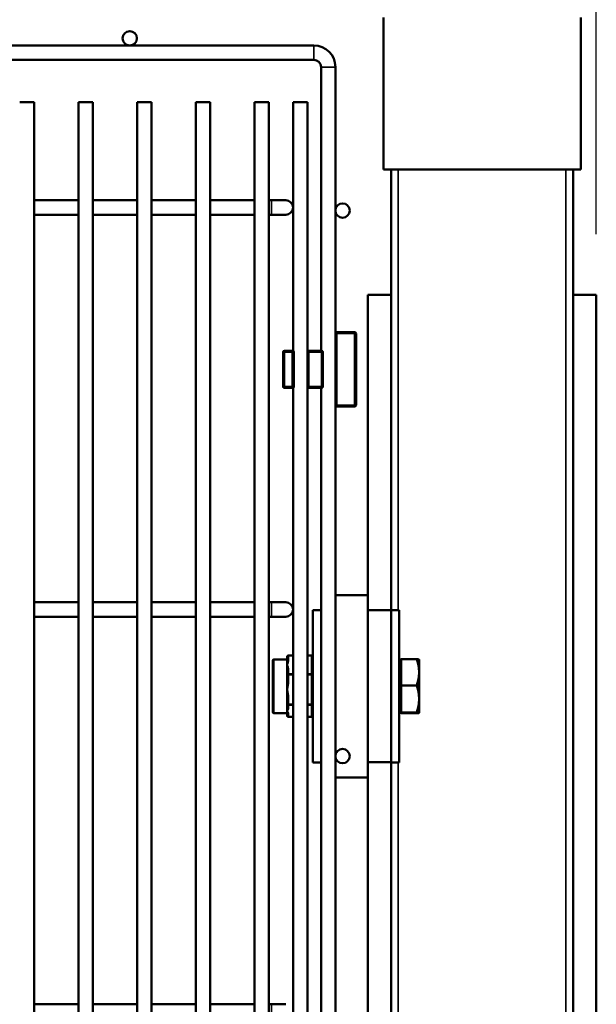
# Model space of a CAD drawing. Header units: inches. Extents: x 1 to 271, y 5 to 171.
# Tile 113 of 256: x 102.79 to 107.54, y 136.8 to 144.9. Entities that reach past the tile are written whole.
import ezdxf

# ---------------------------------------------------------------- set-up
doc = ezdxf.new("R2010")
doc.units = ezdxf.units.IN
doc.header["$LTSCALE"] = 8
doc.header["$MEASUREMENT"] = 0
for name, color, linetype, lineweight in [('Dimension (ANSI)', 7, 'Continuous', 25), ('Visible (ANSI)', 7, 'Continuous', 50), ('Visible Narrow (ANSI)', 7, 'Continuous', 35)]:
    doc.layers.add(name, color=color, linetype=linetype, lineweight=lineweight)
doc.styles.add('Dimension Text', font='tahoma.ttf')
doc.dimstyles.new('Dual Dimension', dxfattribs={"dimscale": 8, "dimtxt": 0.12, "dimasz": 0.098425, "dimexe": 0.125, "dimexo": 0.0625, "dimgap": 0.031496, "dimtad": 0, "dimtih": 1, "dimtoh": 1, "dimrnd": 1e-08, "dimzin": 4, "dimdsep": 46, "dimtxsty": 'Dimension Text', "dimcen": 0.09, "dimdle": 0.393701, "dimclrd": 256, "dimclre": 256, "dimclrt": 256, "dimadec": 0, "dimazin": 1, "dimtfac": 1, "dimtofl": 0, "dimtmove": 0, "dimatfit": 3, "dimfxl": 1, "dimtolj": 1, "dimtzin": 4, "dimlwd": -1, "dimlwe": -1, "dimarcsym": 0})

# ---------------------------------------------------------------- blocks, each defined once
blk = doc.blocks.new('*D8')
at = {"layer": 'Defpoints', "color": 0, "transparency": 16777216}
for p in [(31.1253, 157.8267), (31.1253, 142.633), (107.5398, 142.633)]:
    blk.add_point(p, dxfattribs=at)
at = {"layer": 'Dimension (ANSI)', "transparency": 16777216}
for p, q in [((31.1253, 143.133), (31.1253, 158.8267)), ((107.5398, 143.133), (107.5398, 158.8267)), ((31.9127, 157.8267), (64.5433, 157.8267)), ((106.7524, 157.8267), (74.1218, 157.8267))]:
    blk.add_line(p, q, dxfattribs=at)
for points in [[(31.9127, 157.9579), (31.9127, 157.6955), (31.1253, 157.8267)], [(106.7524, 157.9579), (106.7524, 157.6955), (107.5398, 157.8267)]]:
    blk.add_solid(points, dxfattribs=at)
at = {"layer": 'Dimension (ANSI)', "transparency": 16777216, "insert": (69.3326, 157.8267), "char_height": 0.96, "attachment_point": 5, "style": 'Dimension Text'}
blk.add_mtext('\\A1;{\\H3.0x;(}\\S76.41^ 1940.9 mm;{\\H3.0x;)}', dxfattribs=at)

msp = doc.modelspace()

# ---------------------------------------------------------------- linework, layer by layer
at = {"layer": 'Visible (ANSI)'}
for p, q in [((105.7873, 144.913), (105.7873, 143.663)), ((107.4123, 144.913), (107.4123, 143.663)), ((101.5078, 144.6842), (105.2146, 144.6842)), ((101.3673, 144.5661), (105.2146, 144.5661)), ((105.2737, 144.5071), (105.2737, 142.173)), ((105.3918, 144.5071), (105.3918, 142.3135)), ((102.7928, 144.2175), (102.9109, 144.2175)), ((102.9109, 144.2175), (102.9109, 124.1191)), ((103.2758, 144.2175), (103.3939, 144.2175)), ((103.2758, 144.2175), (103.2758, 124.1191)), ((103.3939, 144.2175), (103.3939, 124.1191)), ((103.7588, 144.2175), (103.8769, 144.2175)), ((103.7588, 144.2175), (103.7588, 124.1191)), ((103.8769, 144.2175), (103.8769, 124.1191)), ((104.2418, 144.2175), (104.3599, 144.2175)), ((104.2418, 144.2175), (104.2418, 124.1191)), ((104.3599, 144.2175), (104.3599, 124.1191)), ((104.7248, 144.2175), (104.8429, 144.2175)), ((104.7248, 144.2175), (104.7248, 124.1191)), ((104.8429, 144.2175), (104.8429, 124.1191)), ((105.0432, 144.2175), (105.1613, 144.2175)), ((105.0432, 144.2175), (105.0432, 142.1712)), ((105.1613, 144.2175), (105.1613, 142.1605)), ((105.7873, 143.663), (105.8498, 143.663)), ((105.9098, 143.663), (105.8498, 143.663)), ((105.8498, 140.04), (105.8498, 143.663)), ((105.9098, 143.663), (106.2873, 143.663)), ((106.2873, 143.663), (106.9123, 143.663)), ((106.9123, 143.663), (107.2898, 143.663)), ((107.3498, 143.663), (107.2898, 143.663)), ((107.3498, 143.663), (107.4123, 143.663)), ((107.3498, 143.663), (107.3498, 130.693)), ((102.9109, 143.4104), (103.2758, 143.4104)), ((103.3939, 143.4104), (103.7588, 143.4104)), ((103.8769, 143.4104), (104.2418, 143.4104)), ((104.3599, 143.4104), (104.7248, 143.4104)), ((104.8429, 143.4104), (104.866, 143.4104)), ((104.9841, 143.4104), (104.866, 143.4104)), ((102.9109, 143.2923), (103.2758, 143.2923)), ((103.3939, 143.2923), (103.7588, 143.2923)), ((103.8769, 143.2923), (104.2418, 143.2923)), ((104.3599, 143.2923), (104.7248, 143.2923)), ((104.8429, 143.2923), (104.866, 143.2923)), ((104.866, 143.2923), (104.9841, 143.2923)), ((105.6598, 142.633), (105.8498, 142.633)), ((105.6598, 140.163), (105.6598, 142.633)), ((107.3498, 142.633), (107.5398, 142.633)), ((107.5398, 130.693), (107.5398, 142.633)), ((105.5493, 142.326), (105.4043, 142.326)), ((105.3918, 142.3135), (105.3918, 141.7265)), ((105.5618, 141.7265), (105.5618, 142.3135)), ((104.9608, 142.1605), (104.9608, 141.8795)), ((105.0368, 142.173), (104.9733, 142.173)), ((105.0432, 142.173), (105.0368, 142.173)), ((105.0493, 141.8795), (105.0493, 142.1605)), ((105.1738, 142.173), (105.1613, 142.173)), ((105.1613, 142.1605), (105.1613, 141.8795)), ((105.2763, 142.173), (105.1738, 142.173)), ((105.2888, 141.8795), (105.2888, 142.1605)), ((104.9733, 141.867), (105.0368, 141.867)), ((105.0368, 141.867), (105.0432, 141.867)), ((105.0432, 141.8687), (105.0432, 135.3068)), ((105.1613, 141.8795), (105.1613, 135.2961)), ((105.1613, 141.867), (105.1738, 141.867)), ((105.1738, 141.867), (105.2763, 141.867)), ((105.2737, 141.867), (105.2737, 135.3086)), ((105.3918, 141.7265), (105.3918, 135.4491)), ((105.4043, 141.714), (105.5493, 141.714)), ((105.6598, 140.163), (105.3918, 140.163)), ((105.6598, 140.038), (105.6598, 140.163)), ((102.9109, 140.1033), (103.2758, 140.1033)), ((103.3939, 140.1033), (103.7588, 140.1033)), ((103.8769, 140.1033), (104.2418, 140.1033)), ((104.3599, 140.1033), (104.7248, 140.1033)), ((104.8429, 140.1033), (104.866, 140.1033)), ((104.9841, 140.1033), (104.866, 140.1033)), ((102.9109, 139.9852), (103.2758, 139.9852)), ((103.3939, 139.9852), (103.7588, 139.9852)), ((103.8769, 139.9852), (104.2418, 139.9852)), ((104.3599, 139.9852), (104.7248, 139.9852)), ((104.8429, 139.9852), (104.866, 139.9852)), ((104.866, 139.9852), (104.9841, 139.9852)), ((105.2058, 140.04), (105.2058, 138.786)), ((105.2058, 140.04), (105.2737, 140.04)), ((105.8498, 140.038), (105.6598, 140.038)), ((105.6598, 139.413), (105.6598, 140.038)), ((105.8498, 140.038), (105.8498, 140.04)), ((105.9178, 140.04), (105.8498, 140.04)), ((105.8498, 138.788), (105.8498, 140.038)), ((105.9178, 138.786), (105.9178, 140.04)), ((104.9958, 139.6547), (104.9958, 139.6208)), ((105.0432, 139.6647), (105.0058, 139.6647)), ((105.1958, 139.6647), (105.1613, 139.6647)), ((104.8758, 139.202), (104.8758, 139.624)), ((104.9958, 139.634), (104.8858, 139.634)), ((104.9958, 139.6208), (104.9958, 139.5891)), ((104.9958, 139.5891), (104.9958, 139.5879)), ((104.9958, 139.5879), (104.9958, 139.5414)), ((105.9341, 139.632), (105.9178, 139.632)), ((105.9341, 139.5278), (105.9341, 139.6355)), ((105.9341, 139.6355), (106.0612, 139.6355)), ((106.0808, 139.632), (106.0807, 139.632)), ((106.0808, 139.5278), (106.0808, 139.632)), ((104.9958, 139.5414), (104.9958, 139.5076)), ((104.9958, 139.5076), (104.9958, 139.4519)), ((105.9341, 139.4201), (105.9341, 139.5278)), ((106.0808, 139.3089), (106.0808, 139.5278)), ((104.9958, 139.4519), (104.9958, 139.3854)), ((105.6598, 138.788), (105.6598, 139.413)), ((105.9341, 139.4201), (106.0612, 139.4201)), ((105.9341, 139.3089), (105.9341, 139.4201)), ((104.9958, 139.3854), (104.9958, 139.3835)), ((104.9958, 139.3835), (104.9958, 139.3215)), ((104.9958, 139.3215), (104.9958, 139.2658)), ((104.9958, 139.2658), (104.9958, 139.244)), ((104.9958, 139.244), (104.9958, 139.2093)), ((105.9341, 139.1976), (105.9341, 139.3089)), ((106.0808, 139.194), (106.0808, 139.3089)), ((104.9958, 139.192), (104.8858, 139.192)), ((104.9958, 139.2093), (104.9958, 139.2085)), ((104.9958, 139.2085), (104.9958, 139.193)), ((104.9958, 139.193), (104.9958, 139.1712)), ((105.0432, 139.1612), (105.0058, 139.1612)), ((105.1958, 139.1612), (105.1613, 139.1612)), ((105.9341, 139.194), (105.9178, 139.194)), ((105.9341, 139.1976), (106.0612, 139.1976)), ((105.9341, 139.194), (105.9341, 139.1976)), ((105.9341, 139.1905), (105.9341, 139.194)), ((105.9341, 139.1905), (106.0612, 139.1905)), ((106.0808, 139.194), (106.0807, 139.1939)), ((106.0808, 139.194), (106.0808, 139.194)), ((105.2058, 138.786), (105.2737, 138.786)), ((105.8498, 138.788), (105.6598, 138.788)), ((105.6598, 138.663), (105.6598, 138.788)), ((105.8498, 138.786), (105.8498, 138.788)), ((105.8498, 134.54), (105.8498, 138.786)), ((105.9178, 138.786), (105.8498, 138.786)), ((105.6598, 138.663), (105.3918, 138.663)), ((105.6598, 134.663), (105.6598, 138.663)), ((102.9109, 136.7962), (103.2758, 136.7962)), ((103.3939, 136.7962), (103.7588, 136.7962)), ((103.8769, 136.7962), (104.2418, 136.7962)), ((104.3599, 136.7962), (104.7248, 136.7962)), ((104.8429, 136.7962), (104.866, 136.7962)), ((104.9841, 136.7962), (104.866, 136.7962))]:
    msp.add_line(p, q, dxfattribs=at)
for centre in [(103.6989, 144.7433), (105.4509, 143.326), (105.4509, 138.8378)]:
    msp.add_circle(centre, 0.0591, dxfattribs=at)
for centre, radius, start, end in [((105.2146, 144.5071), 0.1772, 0, 90), ((105.2146, 144.5071), 0.0591, 0, 90), ((104.9841, 143.3514), 0.0591, 270, 90), ((105.4043, 142.3135), 0.0125, 90, 180), ((105.5493, 142.3135), 0.0125, 0, 90), ((104.9733, 142.1605), 0.0125, 90, 180), ((105.0368, 142.1605), 0.0125, 0, 90), ((105.1738, 142.1605), 0.0125, 90, 180), ((105.2763, 142.1605), 0.0125, 0, 90), ((104.9733, 141.8795), 0.0125, 180, 270), ((105.0368, 141.8795), 0.0125, 270, 0), ((105.1738, 141.8795), 0.0125, 180, 270), ((105.2763, 141.8795), 0.0125, 270, 0), ((105.4043, 141.7265), 0.0125, 180, 270), ((105.5493, 141.7265), 0.0125, 270, 0), ((104.9841, 140.0443), 0.0591, 270, 90), ((105.0058, 139.6547), 0.01, 90, 180), ((105.1958, 139.6547), 0.01, 0, 90), ((104.8858, 139.624), 0.01, 90, 180), ((104.8858, 139.202), 0.01, 180, 270), ((105.0058, 139.1712), 0.01, 180, 270), ((105.1958, 139.1712), 0.01, 270, 0)]:
    msp.add_arc(centre, radius, start, end, dxfattribs=at)
for points, weights in [([(106.0612, 139.6355), (106.0798, 139.6336), (106.0807, 139.632)], [1, 1.03601801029, 1.00367600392]), ([(106.0808, 139.5278), (106.0808, 139.5778), (106.0612, 139.6355)], [1, 1.0379548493, 1]), ([(106.0612, 139.4201), (106.0808, 139.4778), (106.0808, 139.5278)], [1, 1.0379548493, 1]), ([(106.0808, 139.3089), (106.0808, 139.3605), (106.0612, 139.4201)], [1, 1.0379548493, 1]), ([(106.0612, 139.1976), (106.0808, 139.2572), (106.0808, 139.3089)], [1, 1.0379548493, 1]), ([(106.0808, 139.194), (106.0808, 139.1957), (106.0612, 139.1976)], [1, 1.0379548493, 1]), ([(106.0612, 139.1905), (106.0808, 139.1924), (106.0808, 139.194)], [1, 1.0379548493, 1])]:
    msp.add_rational_spline(points, weights, degree=2, dxfattribs=at)
at = {"layer": 'Visible Narrow (ANSI)'}
for p, q in [((105.2146, 144.6842), (105.2146, 144.5661)), ((105.3918, 144.5071), (105.2737, 144.5071)), ((105.9098, 140.04), (105.9098, 143.663)), ((107.2898, 143.663), (107.2898, 130.693)), ((104.866, 143.4104), (104.866, 143.2923)), ((105.4043, 142.326), (105.4043, 142.3135)), ((105.5493, 142.3135), (105.5493, 142.326)), ((105.4043, 142.3135), (105.3918, 142.3135)), ((105.4043, 142.3135), (105.5493, 142.3135)), ((105.4043, 141.7265), (105.4043, 142.3135)), ((105.5493, 142.3135), (105.5493, 141.7265)), ((105.5618, 142.3135), (105.5493, 142.3135)), ((104.9733, 142.1605), (104.9608, 142.1605)), ((104.9733, 142.173), (104.9733, 142.1605)), ((104.9733, 142.1605), (105.0368, 142.1605)), ((104.9733, 141.8795), (104.9733, 142.1605)), ((105.0368, 142.1605), (105.0368, 142.173)), ((105.0368, 142.1605), (105.0368, 141.8795)), ((105.0493, 142.1605), (105.0368, 142.1605)), ((105.1738, 142.1605), (105.1613, 142.1605)), ((105.1738, 142.173), (105.1738, 142.1605)), ((105.1738, 142.1605), (105.2763, 142.1605)), ((105.1738, 141.8795), (105.1738, 142.1605)), ((105.2763, 142.1605), (105.2763, 142.173)), ((105.2763, 142.1605), (105.2763, 141.8795)), ((105.2888, 142.1605), (105.2763, 142.1605)), ((104.9608, 141.8795), (104.9733, 141.8795)), ((105.0368, 141.8795), (104.9733, 141.8795)), ((104.9733, 141.8795), (104.9733, 141.867)), ((105.0368, 141.867), (105.0368, 141.8795)), ((105.0368, 141.8795), (105.0493, 141.8795)), ((105.1613, 141.8795), (105.1738, 141.8795)), ((105.2763, 141.8795), (105.1738, 141.8795)), ((105.1738, 141.8795), (105.1738, 141.867)), ((105.2763, 141.867), (105.2763, 141.8795)), ((105.2763, 141.8795), (105.2888, 141.8795)), ((105.3918, 141.7265), (105.4043, 141.7265)), ((105.5493, 141.7265), (105.4043, 141.7265)), ((105.4043, 141.7265), (105.4043, 141.714)), ((105.5493, 141.714), (105.5493, 141.7265)), ((105.5493, 141.7265), (105.5618, 141.7265)), ((104.866, 140.1033), (104.866, 139.9852)), ((105.0058, 139.6627), (105.0058, 139.6647)), ((105.0058, 139.6627), (105.0432, 139.6627)), ((105.0058, 139.6288), (105.0058, 139.6627)), ((105.1613, 139.6627), (105.1958, 139.6627)), ((105.1958, 139.6627), (105.1958, 139.6647)), ((105.1958, 139.6627), (105.1958, 139.5155)), ((104.8858, 139.634), (104.8858, 139.192)), ((105.002, 139.6282), (105.002, 139.6282)), ((105.0058, 139.5155), (105.0058, 139.5494)), ((105.0058, 139.5063), (105.0058, 139.5155)), ((105.0432, 139.5155), (105.0058, 139.5155)), ((105.0058, 139.4507), (105.0058, 139.5063)), ((105.0058, 139.5063), (105.0432, 139.5063)), ((105.1958, 139.5155), (105.1613, 139.5155)), ((105.1613, 139.5063), (105.1958, 139.5063)), ((105.1958, 139.5063), (105.1958, 139.5155)), ((105.1958, 139.5063), (105.1958, 139.2646)), ((105.0058, 139.2646), (105.0058, 139.3202)), ((105.0058, 139.2566), (105.0058, 139.2646)), ((105.0432, 139.2646), (105.0058, 139.2646)), ((105.0058, 139.2348), (105.0058, 139.2566)), ((105.0058, 139.2566), (105.0432, 139.2566)), ((105.1958, 139.2646), (105.1613, 139.2646)), ((105.1613, 139.2566), (105.1958, 139.2566)), ((105.1958, 139.2566), (105.1958, 139.2646)), ((105.1958, 139.2566), (105.1958, 139.162)), ((105.0058, 139.162), (105.0058, 139.1838)), ((105.0058, 139.1612), (105.0058, 139.162)), ((105.0432, 139.162), (105.0058, 139.162)), ((105.1958, 139.162), (105.1613, 139.162)), ((105.1958, 139.1612), (105.1958, 139.162)), ((105.9098, 134.54), (105.9098, 138.786)), ((104.866, 136.7962), (104.866, 136.6781))]:
    msp.add_line(p, q, dxfattribs=at)
for centre, major_axis, ratio, start_param, end_param in [((105.0058, 139.6547), (-0.01, 0), 0.797051, 4.712389, 6.283185), ((105.1958, 139.6547), (0.01, 0), 0.797051, 0, 1.570796), ((105.0058, 139.6208), (-0.01, 0), 0.797051, 4.712389, 6.283185), ((105.0058, 139.5414), (-0.01, 0), 0.797051, 4.712389, 6.283185), ((105.0058, 139.5076), (-0.01, 0), 0.797051, 4.712389, 6.283185), ((105.0058, 139.5076), (-0.01, 0), 0.124478, 0, 1.570796), ((105.1958, 139.5076), (0.01, 0), 0.797051, 0, 1.570796), ((105.1958, 139.5076), (0.01, 0), 0.124478, 4.712389, 6.283185), ((105.0058, 139.4519), (-0.01, 0), 0.124478, 0, 1.570796), ((105.0058, 139.3215), (-0.01, 0), 0.124478, 0, 1.570796), ((105.0058, 139.2658), (-0.01, 0), 0.124478, 0, 1.570796), ((105.0058, 139.2658), (-0.01, 0), 0.921529, 0, 1.570796), ((105.0058, 139.244), (-0.01, 0), 0.921529, 0, 1.570796), ((105.1958, 139.2658), (0.01, 0), 0.124478, 4.712389, 6.283185), ((105.1958, 139.2658), (0.01, 0), 0.921529, 4.712389, 6.283185), ((105.0058, 139.193), (-0.01, 0), 0.921529, 0, 1.570796), ((105.0058, 139.1712), (-0.01, 0), 0.921529, 0, 1.570796), ((105.1958, 139.1712), (0.01, 0), 0.921529, 4.712389, 6.283185)]:
    msp.add_ellipse(centre, major_axis=major_axis, ratio=ratio, start_param=start_param, end_param=end_param, dxfattribs=at)
for points, knots in [([(104.9958, 139.5891), (104.9958, 139.5892), (104.9958, 139.5892), (105.0005, 139.6023), (105.0058, 139.6155), (105.0058, 139.6288)], [-0.000793, -0.000793, -0.000793, -0.000793, 0, 0, 0.1680756, 0.1680756, 0.1680756, 0.1680756]), ([(105.0058, 139.5494), (105.0058, 139.5627), (105.0005, 139.5759), (104.9958, 139.589), (104.9958, 139.589), (104.9958, 139.5891)], [0.3302386, 0.3302386, 0.3302386, 0.3302386, 0.4982263, 0.4982263, 0.4991074, 0.4991074, 0.4991074, 0.4991074]), ([(104.9958, 139.3854), (104.9958, 139.3856), (104.9959, 139.3857), (105.0005, 139.4072), (105.0058, 139.4288), (105.0058, 139.4507)], [-0.0010353, -0.0010353, -0.0010353, -0.0010353, 0, 0, 0.1678338, 0.1678338, 0.1678338, 0.1678338]), ([(105.0058, 139.3202), (105.0058, 139.3421), (105.0005, 139.3637), (104.9958, 139.3852), (104.9958, 139.3853), (104.9958, 139.3854)], [0.3302597, 0.3302597, 0.3302597, 0.3302597, 0.498269, 0.498269, 0.4991285, 0.4991285, 0.4991285, 0.4991285]), ([(104.9958, 139.2093), (104.9958, 139.2093), (104.9958, 139.2094), (105.0005, 139.2178), (105.0058, 139.2263), (105.0058, 139.2348)], [-0.0008595, -0.0008595, -0.0008595, -0.0008595, 0, 0, 0.1680092, 0.1680092, 0.1680092, 0.1680092]), ([(105.0058, 139.1838), (105.0058, 139.1923), (105.0005, 139.2008), (104.9959, 139.2092), (104.9958, 139.2092), (104.9958, 139.2093)], [0.3300851, 0.3300851, 0.3300851, 0.3300851, 0.4979189, 0.4979189, 0.4989542, 0.4989542, 0.4989542, 0.4989542])]:
    msp.add_open_spline(points, degree=3, knots=knots, dxfattribs=at)

# ---------------------------------------------------------------- dimensions: what is measured, and where the dimension line sits
at = {"layer": 'Dimension (ANSI)'}
dim = msp.add_linear_dim(base=(31.1253, 157.8267), p1=(107.5398, 142.633), p2=(31.1253, 142.633), angle=180, text='{\\H3.0x;(}\\S<>^ 1940.9 mm;{\\H3.0x;)}', dimstyle='Dual Dimension', override={"dimgap": 0.031496, "dimtih": 0, "dimtoh": 0, "dimdec": 2, "dimpost": '\\X', "dimtol": 0, "dimlim": 0, "dimtp": 0, "dimtm": 0, "dimtdec": 2, "dimatfit": 1}, dxfattribs=at)
dim.commit()
dim.dimension.update_dxf_attribs({"geometry": '*D8', "text_midpoint": (69.3326, 157.8267), "dimtype": 160})

doc.saveas('drawing.dxf')
